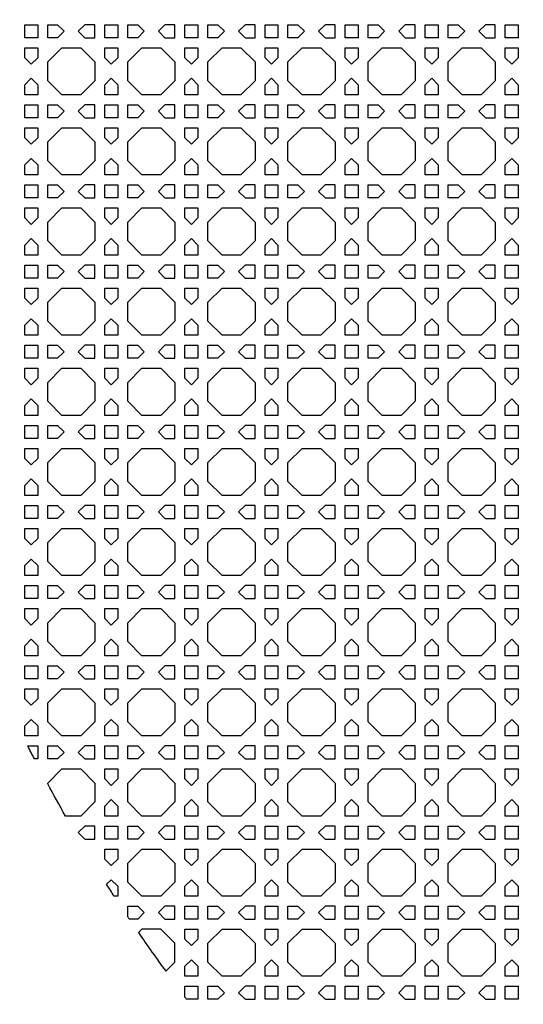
# Model space of a CAD drawing. Header units: millimetres. Extents: x 1204 to 5247, y 17 to 1217.
# Tile 23 of 53: x 4199 to 4350, y 313 to 608. Entities that reach past the tile are written whole.
import ezdxf

# ---------------------------------------------------------------- set-up
doc = ezdxf.new("R2010")
doc.units = ezdxf.units.MM
doc.header["$LTSCALE"] = 50
doc.layers.add('PATTERN', color=252, linetype='Continuous', true_color=0x696969)
doc.layers.add('PERIMETRO', color=7, linetype='Continuous', true_color=0x000000)

msp = doc.modelspace()

# ---------------------------------------------------------------- linework, layer by layer
at = {"layer": 'PATTERN'}
for points in [[(4200.04, 606.97), (4203.95, 606.97), (4203.95, 603.06), (4200.04, 603.06)], [(4209.94, 603.06), (4206.95, 603.06), (4206.95, 606.97), (4209.94, 606.97), (4211.89, 605.02)], [(4221.08, 606.97), (4218.09, 606.97), (4216.14, 605.02), (4218.09, 603.06), (4221.08, 603.06)], [(4224.08, 606.97), (4227.99, 606.97), (4227.99, 603.06), (4224.08, 603.06)], [(4233.98, 603.06), (4230.99, 603.06), (4230.99, 606.97), (4233.98, 606.97), (4235.94, 605.02)], [(4245.13, 606.97), (4242.13, 606.97), (4240.18, 605.02), (4242.13, 603.06), (4245.13, 603.06)], [(4248.13, 606.97), (4252.03, 606.97), (4252.03, 603.06), (4248.13, 603.06)], [(4258.02, 603.06), (4255.03, 603.06), (4255.03, 606.97), (4258.02, 606.97), (4259.98, 605.02)], [(4269.17, 606.97), (4266.17, 606.97), (4264.22, 605.02), (4266.17, 603.06), (4269.17, 603.06)], [(4272.17, 606.97), (4276.07, 606.97), (4276.07, 603.06), (4272.17, 603.06)], [(4282.07, 603.06), (4279.07, 603.06), (4279.07, 606.97), (4282.07, 606.97), (4284.02, 605.02)], [(4293.21, 606.97), (4290.22, 606.97), (4288.26, 605.02), (4290.22, 603.06), (4293.21, 603.06)], [(4296.21, 606.97), (4300.11, 606.97), (4300.11, 603.06), (4296.21, 603.06)], [(4306.11, 603.06), (4303.11, 603.06), (4303.11, 606.97), (4306.11, 606.97), (4308.06, 605.02)], [(4317.25, 606.97), (4314.26, 606.97), (4312.3, 605.02), (4314.26, 603.06), (4317.25, 603.06)], [(4320.25, 606.97), (4324.16, 606.97), (4324.16, 603.06), (4320.25, 603.06)], [(4330.15, 603.06), (4327.16, 603.06), (4327.16, 606.97), (4330.15, 606.97), (4332.1, 605.02)], [(4341.29, 606.97), (4338.3, 606.97), (4336.35, 605.02), (4338.3, 603.06), (4341.29, 603.06)], [(4344.29, 606.97), (4348.2, 606.97), (4348.2, 603.06), (4344.29, 603.06)], [(4200.04, 597.07), (4200.04, 600.06), (4203.95, 600.06), (4203.95, 597.07), (4202, 595.12)], [(4211.18, 585.93), (4206.95, 590.16), (4206.95, 595.83), (4211.18, 600.06), (4216.85, 600.06), (4221.08, 595.83), (4221.08, 590.16), (4216.85, 585.93)], [(4224.08, 597.07), (4224.08, 600.06), (4227.99, 600.06), (4227.99, 597.07), (4226.04, 595.12)], [(4235.23, 585.93), (4230.99, 590.16), (4230.99, 595.83), (4235.23, 600.06), (4240.89, 600.06), (4245.13, 595.83), (4245.13, 590.16), (4240.89, 585.93)], [(4248.13, 597.07), (4248.13, 600.06), (4252.03, 600.06), (4252.03, 597.07), (4250.08, 595.12)], [(4259.27, 585.93), (4255.03, 590.16), (4255.03, 595.83), (4259.27, 600.06), (4264.93, 600.06), (4269.17, 595.83), (4269.17, 590.16), (4264.93, 585.93)], [(4272.17, 597.07), (4272.17, 600.06), (4276.07, 600.06), (4276.07, 597.07), (4274.12, 595.12)], [(4283.31, 585.93), (4279.07, 590.16), (4279.07, 595.83), (4283.31, 600.06), (4288.97, 600.06), (4293.21, 595.83), (4293.21, 590.16), (4288.97, 585.93)], [(4296.21, 597.07), (4296.21, 600.06), (4300.11, 600.06), (4300.11, 597.07), (4298.16, 595.12)], [(4307.35, 585.93), (4303.11, 590.16), (4303.11, 595.83), (4307.35, 600.06), (4313.01, 600.06), (4317.25, 595.83), (4317.25, 590.16), (4313.01, 585.93)], [(4320.25, 597.07), (4320.25, 600.06), (4324.16, 600.06), (4324.16, 597.07), (4322.2, 595.12)], [(4331.39, 585.93), (4327.16, 590.16), (4327.16, 595.83), (4331.39, 600.06), (4337.06, 600.06), (4341.29, 595.83), (4341.29, 590.16), (4337.06, 585.93)], [(4344.29, 597.07), (4344.29, 600.06), (4348.2, 600.06), (4348.2, 597.07), (4346.24, 595.12)], [(4203.95, 588.92), (4203.95, 585.93), (4200.04, 585.93), (4200.04, 588.92), (4202, 590.88)], [(4227.99, 588.92), (4227.99, 585.93), (4224.08, 585.93), (4224.08, 588.92), (4226.04, 590.88)], [(4252.03, 588.92), (4252.03, 585.93), (4248.13, 585.93), (4248.13, 588.92), (4250.08, 590.88)], [(4276.07, 588.92), (4276.07, 585.93), (4272.17, 585.93), (4272.17, 588.92), (4274.12, 590.88)], [(4300.11, 588.92), (4300.11, 585.93), (4296.21, 585.93), (4296.21, 588.92), (4298.16, 590.88)], [(4324.16, 588.92), (4324.16, 585.93), (4320.25, 585.93), (4320.25, 588.92), (4322.2, 590.88)], [(4348.2, 588.92), (4348.2, 585.93), (4344.29, 585.93), (4344.29, 588.92), (4346.24, 590.88)], [(4200.04, 582.93), (4203.95, 582.93), (4203.95, 579.02), (4200.04, 579.02)], [(4209.94, 579.02), (4206.95, 579.02), (4206.95, 582.93), (4209.94, 582.93), (4211.89, 580.98)], [(4221.08, 582.93), (4218.09, 582.93), (4216.14, 580.98), (4218.09, 579.02), (4221.08, 579.02)], [(4224.08, 582.93), (4227.99, 582.93), (4227.99, 579.02), (4224.08, 579.02)], [(4233.98, 579.02), (4230.99, 579.02), (4230.99, 582.93), (4233.98, 582.93), (4235.94, 580.98)], [(4245.13, 582.93), (4242.13, 582.93), (4240.18, 580.98), (4242.13, 579.02), (4245.13, 579.02)], [(4248.13, 582.93), (4252.03, 582.93), (4252.03, 579.02), (4248.13, 579.02)], [(4258.02, 579.02), (4255.03, 579.02), (4255.03, 582.93), (4258.02, 582.93), (4259.98, 580.98)], [(4269.17, 582.93), (4266.17, 582.93), (4264.22, 580.98), (4266.17, 579.02), (4269.17, 579.02)], [(4272.17, 582.93), (4276.07, 582.93), (4276.07, 579.02), (4272.17, 579.02)], [(4282.07, 579.02), (4279.07, 579.02), (4279.07, 582.93), (4282.07, 582.93), (4284.02, 580.98)], [(4293.21, 582.93), (4290.22, 582.93), (4288.26, 580.98), (4290.22, 579.02), (4293.21, 579.02)], [(4296.21, 582.93), (4300.11, 582.93), (4300.11, 579.02), (4296.21, 579.02)], [(4306.11, 579.02), (4303.11, 579.02), (4303.11, 582.93), (4306.11, 582.93), (4308.06, 580.98)], [(4317.25, 582.93), (4314.26, 582.93), (4312.3, 580.98), (4314.26, 579.02), (4317.25, 579.02)], [(4320.25, 582.93), (4324.16, 582.93), (4324.16, 579.02), (4320.25, 579.02)], [(4330.15, 579.02), (4327.16, 579.02), (4327.16, 582.93), (4330.15, 582.93), (4332.1, 580.98)], [(4341.29, 582.93), (4338.3, 582.93), (4336.35, 580.98), (4338.3, 579.02), (4341.29, 579.02)], [(4344.29, 582.93), (4348.2, 582.93), (4348.2, 579.02), (4344.29, 579.02)], [(4200.04, 573.03), (4200.04, 576.02), (4203.95, 576.02), (4203.95, 573.03), (4202, 571.08)], [(4211.18, 561.89), (4206.95, 566.12), (4206.95, 571.79), (4211.18, 576.02), (4216.85, 576.02), (4221.08, 571.79), (4221.08, 566.12), (4216.85, 561.89)], [(4224.08, 573.03), (4224.08, 576.02), (4227.99, 576.02), (4227.99, 573.03), (4226.04, 571.08)], [(4235.23, 561.89), (4230.99, 566.12), (4230.99, 571.79), (4235.23, 576.02), (4240.89, 576.02), (4245.13, 571.79), (4245.13, 566.12), (4240.89, 561.89)], [(4248.13, 573.03), (4248.13, 576.02), (4252.03, 576.02), (4252.03, 573.03), (4250.08, 571.08)], [(4259.27, 561.89), (4255.03, 566.12), (4255.03, 571.79), (4259.27, 576.02), (4264.93, 576.02), (4269.17, 571.79), (4269.17, 566.12), (4264.93, 561.89)], [(4272.17, 573.03), (4272.17, 576.02), (4276.07, 576.02), (4276.07, 573.03), (4274.12, 571.08)], [(4283.31, 561.89), (4279.07, 566.12), (4279.07, 571.79), (4283.31, 576.02), (4288.97, 576.02), (4293.21, 571.79), (4293.21, 566.12), (4288.97, 561.89)], [(4296.21, 573.03), (4296.21, 576.02), (4300.11, 576.02), (4300.11, 573.03), (4298.16, 571.08)], [(4307.35, 561.89), (4303.11, 566.12), (4303.11, 571.79), (4307.35, 576.02), (4313.01, 576.02), (4317.25, 571.79), (4317.25, 566.12), (4313.01, 561.89)], [(4320.25, 573.03), (4320.25, 576.02), (4324.16, 576.02), (4324.16, 573.03), (4322.2, 571.08)], [(4331.39, 561.89), (4327.16, 566.12), (4327.16, 571.79), (4331.39, 576.02), (4337.06, 576.02), (4341.29, 571.79), (4341.29, 566.12), (4337.06, 561.89)], [(4344.29, 573.03), (4344.29, 576.02), (4348.2, 576.02), (4348.2, 573.03), (4346.24, 571.08)], [(4203.95, 564.88), (4203.95, 561.89), (4200.04, 561.89), (4200.04, 564.88), (4202, 566.83)], [(4227.99, 564.88), (4227.99, 561.89), (4224.08, 561.89), (4224.08, 564.88), (4226.04, 566.83)], [(4252.03, 564.88), (4252.03, 561.89), (4248.13, 561.89), (4248.13, 564.88), (4250.08, 566.83)], [(4276.07, 564.88), (4276.07, 561.89), (4272.17, 561.89), (4272.17, 564.88), (4274.12, 566.83)], [(4300.11, 564.88), (4300.11, 561.89), (4296.21, 561.89), (4296.21, 564.88), (4298.16, 566.83)], [(4324.16, 564.88), (4324.16, 561.89), (4320.25, 561.89), (4320.25, 564.88), (4322.2, 566.83)], [(4348.2, 564.88), (4348.2, 561.89), (4344.29, 561.89), (4344.29, 564.88), (4346.24, 566.83)], [(4200.04, 558.89), (4203.95, 558.89), (4203.95, 554.98), (4200.04, 554.98)], [(4209.94, 554.98), (4206.95, 554.98), (4206.95, 558.89), (4209.94, 558.89), (4211.89, 556.93)], [(4221.08, 558.89), (4218.09, 558.89), (4216.14, 556.93), (4218.09, 554.98), (4221.08, 554.98)], [(4224.08, 558.89), (4227.99, 558.89), (4227.99, 554.98), (4224.08, 554.98)], [(4233.98, 554.98), (4230.99, 554.98), (4230.99, 558.89), (4233.98, 558.89), (4235.94, 556.93)], [(4245.13, 558.89), (4242.13, 558.89), (4240.18, 556.93), (4242.13, 554.98), (4245.13, 554.98)], [(4248.13, 558.89), (4252.03, 558.89), (4252.03, 554.98), (4248.13, 554.98)], [(4258.02, 554.98), (4255.03, 554.98), (4255.03, 558.89), (4258.02, 558.89), (4259.98, 556.93)], [(4269.17, 558.89), (4266.17, 558.89), (4264.22, 556.93), (4266.17, 554.98), (4269.17, 554.98)], [(4272.17, 558.89), (4276.07, 558.89), (4276.07, 554.98), (4272.17, 554.98)], [(4282.07, 554.98), (4279.07, 554.98), (4279.07, 558.89), (4282.07, 558.89), (4284.02, 556.93)], [(4293.21, 558.89), (4290.22, 558.89), (4288.26, 556.93), (4290.22, 554.98), (4293.21, 554.98)], [(4296.21, 558.89), (4300.11, 558.89), (4300.11, 554.98), (4296.21, 554.98)], [(4306.11, 554.98), (4303.11, 554.98), (4303.11, 558.89), (4306.11, 558.89), (4308.06, 556.93)], [(4317.25, 558.89), (4314.26, 558.89), (4312.3, 556.93), (4314.26, 554.98), (4317.25, 554.98)], [(4320.25, 558.89), (4324.16, 558.89), (4324.16, 554.98), (4320.25, 554.98)], [(4330.15, 554.98), (4327.16, 554.98), (4327.16, 558.89), (4330.15, 558.89), (4332.1, 556.93)], [(4341.29, 558.89), (4338.3, 558.89), (4336.35, 556.93), (4338.3, 554.98), (4341.29, 554.98)], [(4344.29, 558.89), (4348.2, 558.89), (4348.2, 554.98), (4344.29, 554.98)], [(4200.04, 548.99), (4200.04, 551.98), (4203.95, 551.98), (4203.95, 548.99), (4202, 547.03)], [(4211.18, 537.85), (4206.95, 542.08), (4206.95, 547.75), (4211.18, 551.98), (4216.85, 551.98), (4221.08, 547.75), (4221.08, 542.08), (4216.85, 537.85)], [(4224.08, 548.99), (4224.08, 551.98), (4227.99, 551.98), (4227.99, 548.99), (4226.04, 547.03)], [(4235.23, 537.85), (4230.99, 542.08), (4230.99, 547.75), (4235.23, 551.98), (4240.89, 551.98), (4245.13, 547.75), (4245.13, 542.08), (4240.89, 537.85)], [(4248.13, 548.99), (4248.13, 551.98), (4252.03, 551.98), (4252.03, 548.99), (4250.08, 547.03)], [(4259.27, 537.85), (4255.03, 542.08), (4255.03, 547.75), (4259.27, 551.98), (4264.93, 551.98), (4269.17, 547.75), (4269.17, 542.08), (4264.93, 537.85)], [(4272.17, 548.99), (4272.17, 551.98), (4276.07, 551.98), (4276.07, 548.99), (4274.12, 547.03)], [(4283.31, 537.85), (4279.07, 542.08), (4279.07, 547.75), (4283.31, 551.98), (4288.97, 551.98), (4293.21, 547.75), (4293.21, 542.08), (4288.97, 537.85)], [(4296.21, 548.99), (4296.21, 551.98), (4300.11, 551.98), (4300.11, 548.99), (4298.16, 547.03)], [(4307.35, 537.85), (4303.11, 542.08), (4303.11, 547.75), (4307.35, 551.98), (4313.01, 551.98), (4317.25, 547.75), (4317.25, 542.08), (4313.01, 537.85)], [(4320.25, 548.99), (4320.25, 551.98), (4324.16, 551.98), (4324.16, 548.99), (4322.2, 547.03)], [(4331.39, 537.85), (4327.16, 542.08), (4327.16, 547.75), (4331.39, 551.98), (4337.06, 551.98), (4341.29, 547.75), (4341.29, 542.08), (4337.06, 537.85)], [(4344.29, 548.99), (4344.29, 551.98), (4348.2, 551.98), (4348.2, 548.99), (4346.24, 547.03)], [(4203.95, 540.84), (4203.95, 537.85), (4200.04, 537.85), (4200.04, 540.84), (4202, 542.79)], [(4227.99, 540.84), (4227.99, 537.85), (4224.08, 537.85), (4224.08, 540.84), (4226.04, 542.79)], [(4252.03, 540.84), (4252.03, 537.85), (4248.13, 537.85), (4248.13, 540.84), (4250.08, 542.79)], [(4276.07, 540.84), (4276.07, 537.85), (4272.17, 537.85), (4272.17, 540.84), (4274.12, 542.79)], [(4300.11, 540.84), (4300.11, 537.85), (4296.21, 537.85), (4296.21, 540.84), (4298.16, 542.79)], [(4324.16, 540.84), (4324.16, 537.85), (4320.25, 537.85), (4320.25, 540.84), (4322.2, 542.79)], [(4348.2, 540.84), (4348.2, 537.85), (4344.29, 537.85), (4344.29, 540.84), (4346.24, 542.79)], [(4200.04, 530.94), (4200.04, 534.85), (4203.95, 534.85), (4203.95, 530.94)], [(4209.94, 530.94), (4206.95, 530.94), (4206.95, 534.85), (4209.94, 534.85), (4211.89, 532.89)], [(4221.08, 534.85), (4218.09, 534.85), (4216.14, 532.89), (4218.09, 530.94), (4221.08, 530.94)], [(4224.08, 530.94), (4224.08, 534.85), (4227.99, 534.85), (4227.99, 530.94)], [(4233.98, 530.94), (4230.99, 530.94), (4230.99, 534.85), (4233.98, 534.85), (4235.94, 532.89)], [(4245.13, 534.85), (4242.13, 534.85), (4240.18, 532.89), (4242.13, 530.94), (4245.13, 530.94)], [(4248.13, 530.94), (4248.13, 534.85), (4252.03, 534.85), (4252.03, 530.94)], [(4258.02, 530.94), (4255.03, 530.94), (4255.03, 534.85), (4258.02, 534.85), (4259.98, 532.89)], [(4269.17, 534.85), (4266.17, 534.85), (4264.22, 532.89), (4266.17, 530.94), (4269.17, 530.94)], [(4272.17, 530.94), (4272.17, 534.85), (4276.07, 534.85), (4276.07, 530.94)], [(4282.07, 530.94), (4279.07, 530.94), (4279.07, 534.85), (4282.07, 534.85), (4284.02, 532.89)], [(4293.21, 534.85), (4290.22, 534.85), (4288.26, 532.89), (4290.22, 530.94), (4293.21, 530.94)], [(4296.21, 530.94), (4296.21, 534.85), (4300.11, 534.85), (4300.11, 530.94)], [(4306.11, 530.94), (4303.11, 530.94), (4303.11, 534.85), (4306.11, 534.85), (4308.06, 532.89)], [(4317.25, 534.85), (4314.26, 534.85), (4312.3, 532.89), (4314.26, 530.94), (4317.25, 530.94)], [(4320.25, 530.94), (4320.25, 534.85), (4324.16, 534.85), (4324.16, 530.94)], [(4330.15, 530.94), (4327.16, 530.94), (4327.16, 534.85), (4330.15, 534.85), (4332.1, 532.89)], [(4341.29, 534.85), (4338.3, 534.85), (4336.35, 532.89), (4338.3, 530.94), (4341.29, 530.94)], [(4344.29, 530.94), (4344.29, 534.85), (4348.2, 534.85), (4348.2, 530.94)], [(4200.04, 524.95), (4200.04, 527.94), (4203.95, 527.94), (4203.95, 524.95), (4202, 522.99)], [(4211.18, 513.8), (4206.95, 518.04), (4206.95, 523.7), (4211.18, 527.94), (4216.85, 527.94), (4221.08, 523.7), (4221.08, 518.04), (4216.85, 513.8)], [(4224.08, 524.95), (4224.08, 527.94), (4227.99, 527.94), (4227.99, 524.95), (4226.04, 522.99)], [(4235.23, 513.8), (4230.99, 518.04), (4230.99, 523.7), (4235.23, 527.94), (4240.89, 527.94), (4245.13, 523.7), (4245.13, 518.04), (4240.89, 513.8)], [(4248.13, 524.95), (4248.13, 527.94), (4252.03, 527.94), (4252.03, 524.95), (4250.08, 522.99)], [(4259.27, 513.8), (4255.03, 518.04), (4255.03, 523.7), (4259.27, 527.94), (4264.93, 527.94), (4269.17, 523.7), (4269.17, 518.04), (4264.93, 513.8)], [(4272.17, 524.95), (4272.17, 527.94), (4276.07, 527.94), (4276.07, 524.95), (4274.12, 522.99)], [(4283.31, 513.8), (4279.07, 518.04), (4279.07, 523.7), (4283.31, 527.94), (4288.97, 527.94), (4293.21, 523.7), (4293.21, 518.04), (4288.97, 513.8)], [(4296.21, 524.95), (4296.21, 527.94), (4300.11, 527.94), (4300.11, 524.95), (4298.16, 522.99)], [(4307.35, 513.8), (4303.11, 518.04), (4303.11, 523.7), (4307.35, 527.94), (4313.01, 527.94), (4317.25, 523.7), (4317.25, 518.04), (4313.01, 513.8)], [(4320.25, 524.95), (4320.25, 527.94), (4324.16, 527.94), (4324.16, 524.95), (4322.2, 522.99)], [(4331.39, 513.8), (4327.16, 518.04), (4327.16, 523.7), (4331.39, 527.94), (4337.06, 527.94), (4341.29, 523.7), (4341.29, 518.04), (4337.06, 513.8)], [(4344.29, 524.95), (4344.29, 527.94), (4348.2, 527.94), (4348.2, 524.95), (4346.24, 522.99)], [(4203.95, 516.8), (4203.95, 513.8), (4200.04, 513.8), (4200.04, 516.8), (4202, 518.75)], [(4227.99, 516.8), (4227.99, 513.8), (4224.08, 513.8), (4224.08, 516.8), (4226.04, 518.75)], [(4252.03, 516.8), (4252.03, 513.8), (4248.13, 513.8), (4248.13, 516.8), (4250.08, 518.75)], [(4276.07, 516.8), (4276.07, 513.8), (4272.17, 513.8), (4272.17, 516.8), (4274.12, 518.75)], [(4300.11, 516.8), (4300.11, 513.8), (4296.21, 513.8), (4296.21, 516.8), (4298.16, 518.75)], [(4324.16, 516.8), (4324.16, 513.8), (4320.25, 513.8), (4320.25, 516.8), (4322.2, 518.75)], [(4348.2, 516.8), (4348.2, 513.8), (4344.29, 513.8), (4344.29, 516.8), (4346.24, 518.75)], [(4200.04, 506.9), (4200.04, 510.8), (4203.95, 510.8), (4203.95, 506.9)], [(4209.94, 506.9), (4206.95, 506.9), (4206.95, 510.8), (4209.94, 510.8), (4211.89, 508.85)], [(4221.08, 510.8), (4218.09, 510.8), (4216.14, 508.85), (4218.09, 506.9), (4221.08, 506.9)], [(4224.08, 506.9), (4224.08, 510.8), (4227.99, 510.8), (4227.99, 506.9)], [(4233.98, 506.9), (4230.99, 506.9), (4230.99, 510.8), (4233.98, 510.8), (4235.94, 508.85)], [(4245.13, 510.8), (4242.13, 510.8), (4240.18, 508.85), (4242.13, 506.9), (4245.13, 506.9)], [(4248.13, 506.9), (4248.13, 510.8), (4252.03, 510.8), (4252.03, 506.9)], [(4258.02, 506.9), (4255.03, 506.9), (4255.03, 510.8), (4258.02, 510.8), (4259.98, 508.85)], [(4269.17, 510.8), (4266.17, 510.8), (4264.22, 508.85), (4266.17, 506.9), (4269.17, 506.9)], [(4272.17, 506.9), (4272.17, 510.8), (4276.07, 510.8), (4276.07, 506.9)], [(4282.07, 506.9), (4279.07, 506.9), (4279.07, 510.8), (4282.07, 510.8), (4284.02, 508.85)], [(4293.21, 510.8), (4290.22, 510.8), (4288.26, 508.85), (4290.22, 506.9), (4293.21, 506.9)], [(4296.21, 506.9), (4296.21, 510.8), (4300.11, 510.8), (4300.11, 506.9)], [(4306.11, 506.9), (4303.11, 506.9), (4303.11, 510.8), (4306.11, 510.8), (4308.06, 508.85)], [(4317.25, 510.8), (4314.26, 510.8), (4312.3, 508.85), (4314.26, 506.9), (4317.25, 506.9)], [(4320.25, 506.9), (4320.25, 510.8), (4324.16, 510.8), (4324.16, 506.9)], [(4330.15, 506.9), (4327.16, 506.9), (4327.16, 510.8), (4330.15, 510.8), (4332.1, 508.85)], [(4341.29, 510.8), (4338.3, 510.8), (4336.35, 508.85), (4338.3, 506.9), (4341.29, 506.9)], [(4344.29, 506.9), (4344.29, 510.8), (4348.2, 510.8), (4348.2, 506.9)], [(4200.04, 500.9), (4200.04, 503.9), (4203.95, 503.9), (4203.95, 500.9), (4202, 498.95)], [(4211.18, 489.76), (4206.95, 494), (4206.95, 499.66), (4211.18, 503.9), (4216.85, 503.9), (4221.08, 499.66), (4221.08, 494), (4216.85, 489.76)], [(4224.08, 500.9), (4224.08, 503.9), (4227.99, 503.9), (4227.99, 500.9), (4226.04, 498.95)], [(4235.23, 489.76), (4230.99, 494), (4230.99, 499.66), (4235.23, 503.9), (4240.89, 503.9), (4245.13, 499.66), (4245.13, 494), (4240.89, 489.76)], [(4248.13, 500.9), (4248.13, 503.9), (4252.03, 503.9), (4252.03, 500.9), (4250.08, 498.95)], [(4259.27, 489.76), (4255.03, 494), (4255.03, 499.66), (4259.27, 503.9), (4264.93, 503.9), (4269.17, 499.66), (4269.17, 494), (4264.93, 489.76)], [(4272.17, 500.9), (4272.17, 503.9), (4276.07, 503.9), (4276.07, 500.9), (4274.12, 498.95)], [(4283.31, 489.76), (4279.07, 494), (4279.07, 499.66), (4283.31, 503.9), (4288.97, 503.9), (4293.21, 499.66), (4293.21, 494), (4288.97, 489.76)], [(4296.21, 500.9), (4296.21, 503.9), (4300.11, 503.9), (4300.11, 500.9), (4298.16, 498.95)], [(4307.35, 489.76), (4303.11, 494), (4303.11, 499.66), (4307.35, 503.9), (4313.01, 503.9), (4317.25, 499.66), (4317.25, 494), (4313.01, 489.76)], [(4320.25, 500.9), (4320.25, 503.9), (4324.16, 503.9), (4324.16, 500.9), (4322.2, 498.95)], [(4331.39, 489.76), (4327.16, 494), (4327.16, 499.66), (4331.39, 503.9), (4337.06, 503.9), (4341.29, 499.66), (4341.29, 494), (4337.06, 489.76)], [(4344.29, 500.9), (4344.29, 503.9), (4348.2, 503.9), (4348.2, 500.9), (4346.24, 498.95)], [(4203.95, 492.76), (4203.95, 489.76), (4200.04, 489.76), (4200.04, 492.76), (4202, 494.71)], [(4227.99, 492.76), (4227.99, 489.76), (4224.08, 489.76), (4224.08, 492.76), (4226.04, 494.71)], [(4252.03, 492.76), (4252.03, 489.76), (4248.13, 489.76), (4248.13, 492.76), (4250.08, 494.71)], [(4276.07, 492.76), (4276.07, 489.76), (4272.17, 489.76), (4272.17, 492.76), (4274.12, 494.71)], [(4300.11, 492.76), (4300.11, 489.76), (4296.21, 489.76), (4296.21, 492.76), (4298.16, 494.71)], [(4324.16, 492.76), (4324.16, 489.76), (4320.25, 489.76), (4320.25, 492.76), (4322.2, 494.71)], [(4348.2, 492.76), (4348.2, 489.76), (4344.29, 489.76), (4344.29, 492.76), (4346.24, 494.71)], [(4200.04, 482.86), (4200.04, 486.76), (4203.95, 486.76), (4203.95, 482.86)], [(4209.94, 482.86), (4206.95, 482.86), (4206.95, 486.76), (4209.94, 486.76), (4211.89, 484.81)], [(4221.08, 486.76), (4218.09, 486.76), (4216.14, 484.81), (4218.09, 482.86), (4221.08, 482.86)], [(4224.08, 482.86), (4224.08, 486.76), (4227.99, 486.76), (4227.99, 482.86)], [(4233.98, 482.86), (4230.99, 482.86), (4230.99, 486.76), (4233.98, 486.76), (4235.94, 484.81)], [(4245.13, 486.76), (4242.13, 486.76), (4240.18, 484.81), (4242.13, 482.86), (4245.13, 482.86)], [(4248.13, 482.86), (4248.13, 486.76), (4252.03, 486.76), (4252.03, 482.86)], [(4258.02, 482.86), (4255.03, 482.86), (4255.03, 486.76), (4258.02, 486.76), (4259.98, 484.81)], [(4269.17, 486.76), (4266.17, 486.76), (4264.22, 484.81), (4266.17, 482.86), (4269.17, 482.86)], [(4272.17, 482.86), (4272.17, 486.76), (4276.07, 486.76), (4276.07, 482.86)], [(4282.07, 482.86), (4279.07, 482.86), (4279.07, 486.76), (4282.07, 486.76), (4284.02, 484.81)], [(4293.21, 486.76), (4290.22, 486.76), (4288.26, 484.81), (4290.22, 482.86), (4293.21, 482.86)], [(4296.21, 482.86), (4296.21, 486.76), (4300.11, 486.76), (4300.11, 482.86)], [(4306.11, 482.86), (4303.11, 482.86), (4303.11, 486.76), (4306.11, 486.76), (4308.06, 484.81)], [(4317.25, 486.76), (4314.26, 486.76), (4312.3, 484.81), (4314.26, 482.86), (4317.25, 482.86)], [(4320.25, 482.86), (4320.25, 486.76), (4324.16, 486.76), (4324.16, 482.86)], [(4330.15, 482.86), (4327.16, 482.86), (4327.16, 486.76), (4330.15, 486.76), (4332.1, 484.81)], [(4341.29, 486.76), (4338.3, 486.76), (4336.35, 484.81), (4338.3, 482.86), (4341.29, 482.86)], [(4344.29, 482.86), (4344.29, 486.76), (4348.2, 486.76), (4348.2, 482.86)], [(4200.04, 476.86), (4200.04, 479.86), (4203.95, 479.86), (4203.95, 476.86), (4202, 474.91)], [(4211.18, 465.72), (4206.95, 469.96), (4206.95, 475.62), (4211.18, 479.86), (4216.85, 479.86), (4221.08, 475.62), (4221.08, 469.96), (4216.85, 465.72)], [(4224.08, 476.86), (4224.08, 479.86), (4227.99, 479.86), (4227.99, 476.86), (4226.04, 474.91)], [(4235.23, 465.72), (4230.99, 469.96), (4230.99, 475.62), (4235.23, 479.86), (4240.89, 479.86), (4245.13, 475.62), (4245.13, 469.96), (4240.89, 465.72)], [(4248.13, 476.86), (4248.13, 479.86), (4252.03, 479.86), (4252.03, 476.86), (4250.08, 474.91)], [(4259.27, 465.72), (4255.03, 469.96), (4255.03, 475.62), (4259.27, 479.86), (4264.93, 479.86), (4269.17, 475.62), (4269.17, 469.96), (4264.93, 465.72)], [(4272.17, 476.86), (4272.17, 479.86), (4276.07, 479.86), (4276.07, 476.86), (4274.12, 474.91)], [(4283.31, 465.72), (4279.07, 469.96), (4279.07, 475.62), (4283.31, 479.86), (4288.97, 479.86), (4293.21, 475.62), (4293.21, 469.96), (4288.97, 465.72)], [(4296.21, 476.86), (4296.21, 479.86), (4300.11, 479.86), (4300.11, 476.86), (4298.16, 474.91)], [(4307.35, 465.72), (4303.11, 469.96), (4303.11, 475.62), (4307.35, 479.86), (4313.01, 479.86), (4317.25, 475.62), (4317.25, 469.96), (4313.01, 465.72)], [(4320.25, 476.86), (4320.25, 479.86), (4324.16, 479.86), (4324.16, 476.86), (4322.2, 474.91)], [(4331.39, 465.72), (4327.16, 469.96), (4327.16, 475.62), (4331.39, 479.86), (4337.06, 479.86), (4341.29, 475.62), (4341.29, 469.96), (4337.06, 465.72)], [(4344.29, 476.86), (4344.29, 479.86), (4348.2, 479.86), (4348.2, 476.86), (4346.24, 474.91)], [(4203.95, 468.71), (4203.95, 465.72), (4200.04, 465.72), (4200.04, 468.71), (4202, 470.67)], [(4227.99, 468.71), (4227.99, 465.72), (4224.08, 465.72), (4224.08, 468.71), (4226.04, 470.67)], [(4252.03, 468.71), (4252.03, 465.72), (4248.13, 465.72), (4248.13, 468.71), (4250.08, 470.67)], [(4276.07, 468.71), (4276.07, 465.72), (4272.17, 465.72), (4272.17, 468.71), (4274.12, 470.67)], [(4300.11, 468.71), (4300.11, 465.72), (4296.21, 465.72), (4296.21, 468.71), (4298.16, 470.67)], [(4324.16, 468.71), (4324.16, 465.72), (4320.25, 465.72), (4320.25, 468.71), (4322.2, 470.67)], [(4348.2, 468.71), (4348.2, 465.72), (4344.29, 465.72), (4344.29, 468.71), (4346.24, 470.67)], [(4200.04, 458.81), (4200.04, 462.72), (4203.95, 462.72), (4203.95, 458.81)], [(4209.94, 458.81), (4206.95, 458.81), (4206.95, 462.72), (4209.94, 462.72), (4211.89, 460.77)], [(4221.08, 462.72), (4218.09, 462.72), (4216.14, 460.77), (4218.09, 458.81), (4221.08, 458.81)], [(4224.08, 458.81), (4224.08, 462.72), (4227.99, 462.72), (4227.99, 458.81)], [(4233.98, 458.81), (4230.99, 458.81), (4230.99, 462.72), (4233.98, 462.72), (4235.94, 460.77)], [(4245.13, 462.72), (4242.13, 462.72), (4240.18, 460.77), (4242.13, 458.81), (4245.13, 458.81)], [(4248.13, 458.81), (4248.13, 462.72), (4252.03, 462.72), (4252.03, 458.81)], [(4258.02, 458.81), (4255.03, 458.81), (4255.03, 462.72), (4258.02, 462.72), (4259.98, 460.77)], [(4269.17, 462.72), (4266.17, 462.72), (4264.22, 460.77), (4266.17, 458.81), (4269.17, 458.81)], [(4272.17, 458.81), (4272.17, 462.72), (4276.07, 462.72), (4276.07, 458.81)], [(4282.07, 458.81), (4279.07, 458.81), (4279.07, 462.72), (4282.07, 462.72), (4284.02, 460.77)], [(4293.21, 462.72), (4290.22, 462.72), (4288.26, 460.77), (4290.22, 458.81), (4293.21, 458.81)], [(4296.21, 458.81), (4296.21, 462.72), (4300.11, 462.72), (4300.11, 458.81)], [(4306.11, 458.81), (4303.11, 458.81), (4303.11, 462.72), (4306.11, 462.72), (4308.06, 460.77)], [(4317.25, 462.72), (4314.26, 462.72), (4312.3, 460.77), (4314.26, 458.81), (4317.25, 458.81)], [(4320.25, 458.81), (4320.25, 462.72), (4324.16, 462.72), (4324.16, 458.81)], [(4330.15, 458.81), (4327.16, 458.81), (4327.16, 462.72), (4330.15, 462.72), (4332.1, 460.77)], [(4341.29, 462.72), (4338.3, 462.72), (4336.35, 460.77), (4338.3, 458.81), (4341.29, 458.81)], [(4344.29, 458.81), (4344.29, 462.72), (4348.2, 462.72), (4348.2, 458.81)], [(4200.04, 452.82), (4200.04, 455.81), (4203.95, 455.81), (4203.95, 452.82), (4202, 450.87)], [(4211.18, 441.68), (4206.95, 445.92), (4206.95, 451.58), (4211.18, 455.81), (4216.85, 455.81), (4221.08, 451.58), (4221.08, 445.92), (4216.85, 441.68)], [(4224.08, 452.82), (4224.08, 455.81), (4227.99, 455.81), (4227.99, 452.82), (4226.04, 450.87)], [(4235.23, 441.68), (4230.99, 445.92), (4230.99, 451.58), (4235.23, 455.81), (4240.89, 455.81), (4245.13, 451.58), (4245.13, 445.92), (4240.89, 441.68)], [(4248.13, 452.82), (4248.13, 455.81), (4252.03, 455.81), (4252.03, 452.82), (4250.08, 450.87)], [(4259.27, 441.68), (4255.03, 445.92), (4255.03, 451.58), (4259.27, 455.81), (4264.93, 455.81), (4269.17, 451.58), (4269.17, 445.92), (4264.93, 441.68)], [(4272.17, 452.82), (4272.17, 455.81), (4276.07, 455.81), (4276.07, 452.82), (4274.12, 450.87)], [(4283.31, 441.68), (4279.07, 445.92), (4279.07, 451.58), (4283.31, 455.81), (4288.97, 455.81), (4293.21, 451.58), (4293.21, 445.92), (4288.97, 441.68)], [(4296.21, 452.82), (4296.21, 455.81), (4300.11, 455.81), (4300.11, 452.82), (4298.16, 450.87)], [(4307.35, 441.68), (4303.11, 445.92), (4303.11, 451.58), (4307.35, 455.81), (4313.01, 455.81), (4317.25, 451.58), (4317.25, 445.92), (4313.01, 441.68)], [(4320.25, 452.82), (4320.25, 455.81), (4324.16, 455.81), (4324.16, 452.82), (4322.2, 450.87)], [(4331.39, 441.68), (4327.16, 445.92), (4327.16, 451.58), (4331.39, 455.81), (4337.06, 455.81), (4341.29, 451.58), (4341.29, 445.92), (4337.06, 441.68)], [(4344.29, 452.82), (4344.29, 455.81), (4348.2, 455.81), (4348.2, 452.82), (4346.24, 450.87)], [(4203.95, 444.67), (4203.95, 441.68), (4200.04, 441.68), (4200.04, 444.67), (4202, 446.63)], [(4227.99, 444.67), (4227.99, 441.68), (4224.08, 441.68), (4224.08, 444.67), (4226.04, 446.63)], [(4252.03, 444.67), (4252.03, 441.68), (4248.13, 441.68), (4248.13, 444.67), (4250.08, 446.63)], [(4276.07, 444.67), (4276.07, 441.68), (4272.17, 441.68), (4272.17, 444.67), (4274.12, 446.63)], [(4300.11, 444.67), (4300.11, 441.68), (4296.21, 441.68), (4296.21, 444.67), (4298.16, 446.63)], [(4324.16, 444.67), (4324.16, 441.68), (4320.25, 441.68), (4320.25, 444.67), (4322.2, 446.63)], [(4348.2, 444.67), (4348.2, 441.68), (4344.29, 441.68), (4344.29, 444.67), (4346.24, 446.63)], [(4200.04, 434.77), (4200.04, 438.68), (4203.95, 438.68), (4203.95, 434.77)], [(4209.94, 434.77), (4206.95, 434.77), (4206.95, 438.68), (4209.94, 438.68), (4211.89, 436.73)], [(4221.08, 438.68), (4218.09, 438.68), (4216.14, 436.73), (4218.09, 434.77), (4221.08, 434.77)], [(4224.08, 434.77), (4224.08, 438.68), (4227.99, 438.68), (4227.99, 434.77)], [(4233.98, 434.77), (4230.99, 434.77), (4230.99, 438.68), (4233.98, 438.68), (4235.94, 436.73)], [(4245.13, 438.68), (4242.13, 438.68), (4240.18, 436.73), (4242.13, 434.77), (4245.13, 434.77)], [(4248.13, 434.77), (4248.13, 438.68), (4252.03, 438.68), (4252.03, 434.77)], [(4258.02, 434.77), (4255.03, 434.77), (4255.03, 438.68), (4258.02, 438.68), (4259.98, 436.73)], [(4269.17, 438.68), (4266.17, 438.68), (4264.22, 436.73), (4266.17, 434.77), (4269.17, 434.77)], [(4272.17, 434.77), (4272.17, 438.68), (4276.07, 438.68), (4276.07, 434.77)], [(4282.07, 434.77), (4279.07, 434.77), (4279.07, 438.68), (4282.07, 438.68), (4284.02, 436.73)], [(4293.21, 438.68), (4290.22, 438.68), (4288.26, 436.73), (4290.22, 434.77), (4293.21, 434.77)], [(4296.21, 434.77), (4296.21, 438.68), (4300.11, 438.68), (4300.11, 434.77)], [(4306.11, 434.77), (4303.11, 434.77), (4303.11, 438.68), (4306.11, 438.68), (4308.06, 436.73)], [(4317.25, 438.68), (4314.26, 438.68), (4312.3, 436.73), (4314.26, 434.77), (4317.25, 434.77)], [(4320.25, 434.77), (4320.25, 438.68), (4324.16, 438.68), (4324.16, 434.77)], [(4330.15, 434.77), (4327.16, 434.77), (4327.16, 438.68), (4330.15, 438.68), (4332.1, 436.73)], [(4341.29, 438.68), (4338.3, 438.68), (4336.35, 436.73), (4338.3, 434.77), (4341.29, 434.77)], [(4344.29, 434.77), (4344.29, 438.68), (4348.2, 438.68), (4348.2, 434.77)], [(4200.04, 428.78), (4200.04, 431.77), (4203.95, 431.77), (4203.95, 428.78), (4202, 426.83)], [(4211.18, 417.64), (4206.95, 421.87), (4206.95, 427.54), (4211.18, 431.77), (4216.85, 431.77), (4221.08, 427.54), (4221.08, 421.87), (4216.85, 417.64)], [(4224.08, 428.78), (4224.08, 431.77), (4227.99, 431.77), (4227.99, 428.78), (4226.04, 426.83)], [(4235.23, 417.64), (4230.99, 421.87), (4230.99, 427.54), (4235.23, 431.77), (4240.89, 431.77), (4245.13, 427.54), (4245.13, 421.87), (4240.89, 417.64)], [(4248.13, 428.78), (4248.13, 431.77), (4252.03, 431.77), (4252.03, 428.78), (4250.08, 426.83)], [(4259.27, 417.64), (4255.03, 421.87), (4255.03, 427.54), (4259.27, 431.77), (4264.93, 431.77), (4269.17, 427.54), (4269.17, 421.87), (4264.93, 417.64)], [(4272.17, 428.78), (4272.17, 431.77), (4276.07, 431.77), (4276.07, 428.78), (4274.12, 426.83)], [(4283.31, 417.64), (4279.07, 421.87), (4279.07, 427.54), (4283.31, 431.77), (4288.97, 431.77), (4293.21, 427.54), (4293.21, 421.87), (4288.97, 417.64)], [(4296.21, 428.78), (4296.21, 431.77), (4300.11, 431.77), (4300.11, 428.78), (4298.16, 426.83)], [(4307.35, 417.64), (4303.11, 421.87), (4303.11, 427.54), (4307.35, 431.77), (4313.01, 431.77), (4317.25, 427.54), (4317.25, 421.87), (4313.01, 417.64)], [(4320.25, 428.78), (4320.25, 431.77), (4324.16, 431.77), (4324.16, 428.78), (4322.2, 426.83)], [(4331.39, 417.64), (4327.16, 421.87), (4327.16, 427.54), (4331.39, 431.77), (4337.06, 431.77), (4341.29, 427.54), (4341.29, 421.87), (4337.06, 417.64)], [(4344.29, 428.78), (4344.29, 431.77), (4348.2, 431.77), (4348.2, 428.78), (4346.24, 426.83)], [(4203.95, 420.63), (4203.95, 417.64), (4200.04, 417.64), (4200.04, 420.63), (4202, 422.58)], [(4227.99, 420.63), (4227.99, 417.64), (4224.08, 417.64), (4224.08, 420.63), (4226.04, 422.58)], [(4252.03, 420.63), (4252.03, 417.64), (4248.13, 417.64), (4248.13, 420.63), (4250.08, 422.58)], [(4276.07, 420.63), (4276.07, 417.64), (4272.17, 417.64), (4272.17, 420.63), (4274.12, 422.58)], [(4300.11, 420.63), (4300.11, 417.64), (4296.21, 417.64), (4296.21, 420.63), (4298.16, 422.58)], [(4324.16, 420.63), (4324.16, 417.64), (4320.25, 417.64), (4320.25, 420.63), (4322.2, 422.58)], [(4348.2, 420.63), (4348.2, 417.64), (4344.29, 417.64), (4344.29, 420.63), (4346.24, 422.58)], [(4200.04, 410.73), (4200.04, 414.64), (4203.95, 414.64), (4203.95, 410.73)], [(4209.94, 410.73), (4206.95, 410.73), (4206.95, 414.64), (4209.94, 414.64), (4211.89, 412.68)], [(4221.08, 414.64), (4218.09, 414.64), (4216.14, 412.68), (4218.09, 410.73), (4221.08, 410.73)], [(4224.08, 410.73), (4224.08, 414.64), (4227.99, 414.64), (4227.99, 410.73)], [(4233.98, 410.73), (4230.99, 410.73), (4230.99, 414.64), (4233.98, 414.64), (4235.94, 412.68)], [(4245.13, 414.64), (4242.13, 414.64), (4240.18, 412.68), (4242.13, 410.73), (4245.13, 410.73)], [(4248.13, 410.73), (4248.13, 414.64), (4252.03, 414.64), (4252.03, 410.73)], [(4258.02, 410.73), (4255.03, 410.73), (4255.03, 414.64), (4258.02, 414.64), (4259.98, 412.68)], [(4269.17, 414.64), (4266.17, 414.64), (4264.22, 412.68), (4266.17, 410.73), (4269.17, 410.73)], [(4272.17, 410.73), (4272.17, 414.64), (4276.07, 414.64), (4276.07, 410.73)], [(4282.07, 410.73), (4279.07, 410.73), (4279.07, 414.64), (4282.07, 414.64), (4284.02, 412.68)], [(4293.21, 414.64), (4290.22, 414.64), (4288.26, 412.68), (4290.22, 410.73), (4293.21, 410.73)], [(4296.21, 410.73), (4296.21, 414.64), (4300.11, 414.64), (4300.11, 410.73)], [(4306.11, 410.73), (4303.11, 410.73), (4303.11, 414.64), (4306.11, 414.64), (4308.06, 412.68)], [(4317.25, 414.64), (4314.26, 414.64), (4312.3, 412.68), (4314.26, 410.73), (4317.25, 410.73)], [(4320.25, 410.73), (4320.25, 414.64), (4324.16, 414.64), (4324.16, 410.73)], [(4330.15, 410.73), (4327.16, 410.73), (4327.16, 414.64), (4330.15, 414.64), (4332.1, 412.68)], [(4341.29, 414.64), (4338.3, 414.64), (4336.35, 412.68), (4338.3, 410.73), (4341.29, 410.73)], [(4344.29, 410.73), (4344.29, 414.64), (4348.2, 414.64), (4348.2, 410.73)], [(4200.04, 404.74), (4200.04, 407.73), (4203.95, 407.73), (4203.95, 404.74), (4202, 402.79)], [(4211.18, 393.6), (4206.95, 397.83), (4206.95, 403.5), (4211.18, 407.73), (4216.85, 407.73), (4221.08, 403.5), (4221.08, 397.83), (4216.85, 393.6)], [(4224.08, 404.74), (4224.08, 407.73), (4227.99, 407.73), (4227.99, 404.74), (4226.04, 402.79)], [(4235.23, 393.6), (4230.99, 397.83), (4230.99, 403.5), (4235.23, 407.73), (4240.89, 407.73), (4245.13, 403.5), (4245.13, 397.83), (4240.89, 393.6)], [(4248.13, 404.74), (4248.13, 407.73), (4252.03, 407.73), (4252.03, 404.74), (4250.08, 402.79)], [(4259.27, 393.6), (4255.03, 397.83), (4255.03, 403.5), (4259.27, 407.73), (4264.93, 407.73), (4269.17, 403.5), (4269.17, 397.83), (4264.93, 393.6)], [(4272.17, 404.74), (4272.17, 407.73), (4276.07, 407.73), (4276.07, 404.74), (4274.12, 402.79)], [(4283.31, 393.6), (4279.07, 397.83), (4279.07, 403.5), (4283.31, 407.73), (4288.97, 407.73), (4293.21, 403.5), (4293.21, 397.83), (4288.97, 393.6)], [(4296.21, 404.74), (4296.21, 407.73), (4300.11, 407.73), (4300.11, 404.74), (4298.16, 402.79)], [(4307.35, 393.6), (4303.11, 397.83), (4303.11, 403.5), (4307.35, 407.73), (4313.01, 407.73), (4317.25, 403.5), (4317.25, 397.83), (4313.01, 393.6)], [(4320.25, 404.74), (4320.25, 407.73), (4324.16, 407.73), (4324.16, 404.74), (4322.2, 402.79)], [(4331.39, 393.6), (4327.16, 397.83), (4327.16, 403.5), (4331.39, 407.73), (4337.06, 407.73), (4341.29, 403.5), (4341.29, 397.83), (4337.06, 393.6)], [(4344.29, 404.74), (4344.29, 407.73), (4348.2, 407.73), (4348.2, 404.74), (4346.24, 402.79)], [(4203.95, 396.59), (4203.95, 393.6), (4200.04, 393.6), (4200.04, 396.59), (4202, 398.54)], [(4227.99, 396.59), (4227.99, 393.6), (4224.08, 393.6), (4224.08, 396.59), (4226.04, 398.54)], [(4252.03, 396.59), (4252.03, 393.6), (4248.13, 393.6), (4248.13, 396.59), (4250.08, 398.54)], [(4276.07, 396.59), (4276.07, 393.6), (4272.17, 393.6), (4272.17, 396.59), (4274.12, 398.54)], [(4300.11, 396.59), (4300.11, 393.6), (4296.21, 393.6), (4296.21, 396.59), (4298.16, 398.54)], [(4324.16, 396.59), (4324.16, 393.6), (4320.25, 393.6), (4320.25, 396.59), (4322.2, 398.54)], [(4348.2, 396.59), (4348.2, 393.6), (4344.29, 393.6), (4344.29, 396.59), (4346.24, 398.54)], [(4209.94, 386.69), (4206.95, 386.69), (4206.95, 390.6), (4209.94, 390.6), (4211.89, 388.64)], [(4221.08, 390.6), (4218.09, 390.6), (4216.14, 388.64), (4218.09, 386.69), (4221.08, 386.69)], [(4224.08, 386.69), (4224.08, 390.6), (4227.99, 390.6), (4227.99, 386.69)], [(4233.98, 386.69), (4230.99, 386.69), (4230.99, 390.6), (4233.98, 390.6), (4235.94, 388.64)], [(4245.13, 390.6), (4242.13, 390.6), (4240.18, 388.64), (4242.13, 386.69), (4245.13, 386.69)], [(4248.13, 386.69), (4248.13, 390.6), (4252.03, 390.6), (4252.03, 386.69)], [(4258.02, 386.69), (4255.03, 386.69), (4255.03, 390.6), (4258.02, 390.6), (4259.98, 388.64)], [(4269.17, 390.6), (4266.17, 390.6), (4264.22, 388.64), (4266.17, 386.69), (4269.17, 386.69)], [(4272.17, 386.69), (4272.17, 390.6), (4276.07, 390.6), (4276.07, 386.69)], [(4282.07, 386.69), (4279.07, 386.69), (4279.07, 390.6), (4282.07, 390.6), (4284.02, 388.64)], [(4293.21, 390.6), (4290.22, 390.6), (4288.26, 388.64), (4290.22, 386.69), (4293.21, 386.69)], [(4296.21, 386.69), (4296.21, 390.6), (4300.11, 390.6), (4300.11, 386.69)], [(4306.11, 386.69), (4303.11, 386.69), (4303.11, 390.6), (4306.11, 390.6), (4308.06, 388.64)], [(4317.25, 390.6), (4314.26, 390.6), (4312.3, 388.64), (4314.26, 386.69), (4317.25, 386.69)], [(4320.25, 386.69), (4320.25, 390.6), (4324.16, 390.6), (4324.16, 386.69)], [(4330.15, 386.69), (4327.16, 386.69), (4327.16, 390.6), (4330.15, 390.6), (4332.1, 388.64)], [(4341.29, 390.6), (4338.3, 390.6), (4336.35, 388.64), (4338.3, 386.69), (4341.29, 386.69)], [(4344.29, 386.69), (4344.29, 390.6), (4348.2, 390.6), (4348.2, 386.69)], [(4224.08, 380.7), (4224.08, 383.69), (4227.99, 383.69), (4227.99, 380.7), (4226.04, 378.74)], [(4235.23, 369.55), (4230.99, 373.79), (4230.99, 379.45), (4235.23, 383.69), (4240.89, 383.69), (4245.13, 379.45), (4245.13, 373.79), (4240.89, 369.55)], [(4248.13, 380.7), (4248.13, 383.69), (4252.03, 383.69), (4252.03, 380.7), (4250.08, 378.74)], [(4259.27, 369.55), (4255.03, 373.79), (4255.03, 379.45), (4259.27, 383.69), (4264.93, 383.69), (4269.17, 379.45), (4269.17, 373.79), (4264.93, 369.55)], [(4272.17, 380.7), (4272.17, 383.69), (4276.07, 383.69), (4276.07, 380.7), (4274.12, 378.74)], [(4283.31, 369.55), (4279.07, 373.79), (4279.07, 379.45), (4283.31, 383.69), (4288.97, 383.69), (4293.21, 379.45), (4293.21, 373.79), (4288.97, 369.55)], [(4296.21, 380.7), (4296.21, 383.69), (4300.11, 383.69), (4300.11, 380.7), (4298.16, 378.74)], [(4307.35, 369.55), (4303.11, 373.79), (4303.11, 379.45), (4307.35, 383.69), (4313.01, 383.69), (4317.25, 379.45), (4317.25, 373.79), (4313.01, 369.55)], [(4320.25, 380.7), (4320.25, 383.69), (4324.16, 383.69), (4324.16, 380.7), (4322.2, 378.74)], [(4331.39, 369.55), (4327.16, 373.79), (4327.16, 379.45), (4331.39, 383.69), (4337.06, 383.69), (4341.29, 379.45), (4341.29, 373.79), (4337.06, 369.55)], [(4344.29, 380.7), (4344.29, 383.69), (4348.2, 383.69), (4348.2, 380.7), (4346.24, 378.74)], [(4227.99, 372.55), (4227.99, 369.55), (4224.08, 369.55), (4224.08, 372.55), (4226.04, 374.5)], [(4252.03, 372.55), (4252.03, 369.55), (4248.13, 369.55), (4248.13, 372.55), (4250.08, 374.5)], [(4276.07, 372.55), (4276.07, 369.55), (4272.17, 369.55), (4272.17, 372.55), (4274.12, 374.5)], [(4300.11, 372.55), (4300.11, 369.55), (4296.21, 369.55), (4296.21, 372.55), (4298.16, 374.5)], [(4324.16, 372.55), (4324.16, 369.55), (4320.25, 369.55), (4320.25, 372.55), (4322.2, 374.5)], [(4348.2, 372.55), (4348.2, 369.55), (4344.29, 369.55), (4344.29, 372.55), (4346.24, 374.5)], [(4221.08, 362.65), (4221.08, 366.55), (4218.09, 366.55), (4216.14, 364.6), (4218.09, 362.65)], [(4224.08, 362.65), (4224.08, 366.55), (4227.99, 366.55), (4227.99, 362.65)], [(4230.99, 362.65), (4230.99, 366.55), (4233.98, 366.55), (4235.94, 364.6), (4233.98, 362.65)], [(4245.13, 366.55), (4242.13, 366.55), (4240.18, 364.6), (4242.13, 362.65), (4245.13, 362.65)], [(4248.13, 362.65), (4248.13, 366.55), (4252.03, 366.55), (4252.03, 362.65)], [(4255.03, 362.65), (4255.03, 366.55), (4258.02, 366.55), (4259.98, 364.6), (4258.02, 362.65)], [(4269.17, 366.55), (4266.17, 366.55), (4264.22, 364.6), (4266.17, 362.65), (4269.17, 362.65)], [(4272.17, 362.65), (4272.17, 366.55), (4276.07, 366.55), (4276.07, 362.65)], [(4279.07, 362.65), (4279.07, 366.55), (4282.07, 366.55), (4284.02, 364.6), (4282.07, 362.65)], [(4293.21, 366.55), (4290.22, 366.55), (4288.26, 364.6), (4290.22, 362.65), (4293.21, 362.65)], [(4300.11, 366.55), (4300.11, 362.65), (4296.21, 362.65), (4296.21, 366.55)], [(4306.11, 362.65), (4303.11, 362.65), (4303.11, 366.55), (4306.11, 366.55), (4308.06, 364.6)], [(4317.25, 366.55), (4314.26, 366.55), (4312.3, 364.6), (4314.26, 362.65), (4317.25, 362.65)], [(4324.16, 366.55), (4324.16, 362.65), (4320.25, 362.65), (4320.25, 366.55)], [(4330.15, 362.65), (4327.16, 362.65), (4327.16, 366.55), (4330.15, 366.55), (4332.1, 364.6)], [(4341.29, 366.55), (4338.3, 366.55), (4336.35, 364.6), (4338.3, 362.65), (4341.29, 362.65)], [(4348.2, 366.55), (4348.2, 362.65), (4344.29, 362.65), (4344.29, 366.55)], [(4224.08, 356.65), (4224.08, 359.65), (4227.99, 359.65), (4227.99, 356.65), (4226.04, 354.7)], [(4235.23, 345.51), (4230.99, 349.75), (4230.99, 355.41), (4235.23, 359.65), (4240.89, 359.65), (4245.13, 355.41), (4245.13, 349.75), (4240.89, 345.51)], [(4248.13, 356.65), (4248.13, 359.65), (4252.03, 359.65), (4252.03, 356.65), (4250.08, 354.7)], [(4259.27, 345.51), (4255.03, 349.75), (4255.03, 355.41), (4259.27, 359.65), (4264.93, 359.65), (4269.17, 355.41), (4269.17, 349.75), (4264.93, 345.51)], [(4272.17, 356.65), (4272.17, 359.65), (4276.07, 359.65), (4276.07, 356.65), (4274.12, 354.7)], [(4283.31, 345.51), (4279.07, 349.75), (4279.07, 355.41), (4283.31, 359.65), (4288.97, 359.65), (4293.21, 355.41), (4293.21, 349.75), (4288.97, 345.51)], [(4296.21, 356.65), (4296.21, 359.65), (4300.11, 359.65), (4300.11, 356.65), (4298.16, 354.7)], [(4307.35, 345.51), (4303.11, 349.75), (4303.11, 355.41), (4307.35, 359.65), (4313.01, 359.65), (4317.25, 355.41), (4317.25, 349.75), (4313.01, 345.51)], [(4320.25, 356.65), (4320.25, 359.65), (4324.16, 359.65), (4324.16, 356.65), (4322.2, 354.7)], [(4331.39, 345.51), (4327.16, 349.75), (4327.16, 355.41), (4331.39, 359.65), (4337.06, 359.65), (4341.29, 355.41), (4341.29, 349.75), (4337.06, 345.51)], [(4344.29, 356.65), (4344.29, 359.65), (4348.2, 359.65), (4348.2, 356.65), (4346.24, 354.7)], [(4252.03, 348.51), (4252.03, 345.51), (4248.13, 345.51), (4248.13, 348.51), (4250.08, 350.46)], [(4276.07, 348.51), (4276.07, 345.51), (4272.17, 345.51), (4272.17, 348.51), (4274.12, 350.46)], [(4300.11, 348.51), (4300.11, 345.51), (4296.21, 345.51), (4296.21, 348.51), (4298.16, 350.46)], [(4324.16, 348.51), (4324.16, 345.51), (4320.25, 345.51), (4320.25, 348.51), (4322.2, 350.46)], [(4348.2, 348.51), (4348.2, 345.51), (4344.29, 345.51), (4344.29, 348.51), (4346.24, 350.46)], [(4245.13, 338.61), (4245.13, 342.51), (4242.13, 342.51), (4240.18, 340.56), (4242.13, 338.61)], [(4248.13, 342.51), (4252.03, 342.51), (4252.03, 338.61), (4248.13, 338.61)], [(4255.03, 338.61), (4255.03, 342.51), (4258.02, 342.51), (4259.98, 340.56), (4258.02, 338.61)], [(4269.17, 342.51), (4266.17, 342.51), (4264.22, 340.56), (4266.17, 338.61), (4269.17, 338.61)], [(4272.17, 342.51), (4276.07, 342.51), (4276.07, 338.61), (4272.17, 338.61)], [(4279.07, 338.61), (4279.07, 342.51), (4282.07, 342.51), (4284.02, 340.56), (4282.07, 338.61)], [(4293.21, 342.51), (4290.22, 342.51), (4288.26, 340.56), (4290.22, 338.61), (4293.21, 338.61)], [(4300.11, 342.51), (4300.11, 338.61), (4296.21, 338.61), (4296.21, 342.51)], [(4306.11, 338.61), (4303.11, 338.61), (4303.11, 342.51), (4306.11, 342.51), (4308.06, 340.56)], [(4317.25, 342.51), (4314.26, 342.51), (4312.3, 340.56), (4314.26, 338.61), (4317.25, 338.61)], [(4324.16, 342.51), (4324.16, 338.61), (4320.25, 338.61), (4320.25, 342.51)], [(4330.15, 338.61), (4327.16, 338.61), (4327.16, 342.51), (4330.15, 342.51), (4332.1, 340.56)], [(4341.29, 342.51), (4338.3, 342.51), (4336.35, 340.56), (4338.3, 338.61), (4341.29, 338.61)], [(4348.2, 342.51), (4348.2, 338.61), (4344.29, 338.61), (4344.29, 342.51)], [(4248.13, 332.61), (4248.13, 335.61), (4252.03, 335.61), (4252.03, 332.61), (4250.08, 330.66)], [(4259.27, 321.47), (4255.03, 325.71), (4255.03, 331.37), (4259.27, 335.61), (4264.93, 335.61), (4269.17, 331.37), (4269.17, 325.71), (4264.93, 321.47)], [(4272.17, 332.61), (4272.17, 335.61), (4276.07, 335.61), (4276.07, 332.61), (4274.12, 330.66)], [(4283.31, 321.47), (4279.07, 325.71), (4279.07, 331.37), (4283.31, 335.61), (4288.97, 335.61), (4293.21, 331.37), (4293.21, 325.71), (4288.97, 321.47)], [(4296.21, 332.61), (4296.21, 335.61), (4300.11, 335.61), (4300.11, 332.61), (4298.16, 330.66)], [(4307.35, 321.47), (4303.11, 325.71), (4303.11, 331.37), (4307.35, 335.61), (4313.01, 335.61), (4317.25, 331.37), (4317.25, 325.71), (4313.01, 321.47)], [(4320.25, 332.61), (4320.25, 335.61), (4324.16, 335.61), (4324.16, 332.61), (4322.2, 330.66)], [(4331.39, 321.47), (4327.16, 325.71), (4327.16, 331.37), (4331.39, 335.61), (4337.06, 335.61), (4341.29, 331.37), (4341.29, 325.71), (4337.06, 321.47)], [(4344.29, 332.61), (4344.29, 335.61), (4348.2, 335.61), (4348.2, 332.61), (4346.24, 330.66)], [(4252.03, 324.46), (4252.03, 321.47), (4248.13, 321.47), (4248.13, 324.46), (4250.08, 326.42)], [(4276.07, 324.46), (4276.07, 321.47), (4272.17, 321.47), (4272.17, 324.46), (4274.12, 326.42)], [(4300.11, 324.46), (4300.11, 321.47), (4296.21, 321.47), (4296.21, 324.46), (4298.16, 326.42)], [(4324.16, 324.46), (4324.16, 321.47), (4320.25, 321.47), (4320.25, 324.46), (4322.2, 326.42)], [(4348.2, 324.46), (4348.2, 321.47), (4344.29, 321.47), (4344.29, 324.46), (4346.24, 326.42)], [(4255.03, 314.57), (4255.03, 318.47), (4258.02, 318.47), (4259.98, 316.52), (4258.02, 314.57)], [(4269.17, 318.47), (4266.17, 318.47), (4264.22, 316.52), (4266.17, 314.57), (4269.17, 314.57)], [(4272.17, 318.47), (4276.07, 318.47), (4276.07, 314.57), (4272.17, 314.57)], [(4282.07, 314.57), (4279.07, 314.57), (4279.07, 318.47), (4282.07, 318.47), (4284.02, 316.52)], [(4293.21, 318.47), (4290.22, 318.47), (4288.26, 316.52), (4290.22, 314.57), (4293.21, 314.57)], [(4300.11, 318.47), (4300.11, 314.57), (4296.21, 314.57), (4296.21, 318.47)], [(4306.11, 314.57), (4303.11, 314.57), (4303.11, 318.47), (4306.11, 318.47), (4308.06, 316.52)], [(4317.25, 318.47), (4314.26, 318.47), (4312.3, 316.52), (4314.26, 314.57), (4317.25, 314.57)], [(4324.16, 318.47), (4324.16, 314.57), (4320.25, 314.57), (4320.25, 318.47)], [(4330.15, 314.57), (4327.16, 314.57), (4327.16, 318.47), (4330.15, 318.47), (4332.1, 316.52)], [(4341.29, 318.47), (4338.3, 318.47), (4336.35, 316.52), (4338.3, 314.57), (4341.29, 314.57)], [(4348.2, 314.57), (4344.29, 314.57), (4344.29, 318.47), (4348.2, 318.47)]]:
    msp.add_lwpolyline(points, close=True, dxfattribs=at)
for points in [[(4200.98, 390.6), (4203.95, 390.6), (4203.95, 386.69), (4202.99, 386.69)], [(4206.95, 379.21), (4206.95, 379.45), (4211.18, 383.69), (4216.85, 383.69), (4221.08, 379.45), (4221.08, 373.79), (4216.85, 369.55), (4212.31, 369.55)], [(4224.64, 349.06), (4226.04, 350.46), (4227.99, 348.51), (4227.99, 345.51), (4226.91, 345.51)], [(4230.99, 339.31), (4230.99, 342.51), (4233.98, 342.51), (4235.94, 340.56), (4233.98, 338.61), (4231.46, 338.61)], [(4242.39, 322.97), (4245.13, 325.71), (4245.13, 331.37), (4240.89, 335.61), (4235.23, 335.61), (4234.19, 334.58)], [(4248.13, 315.23), (4248.13, 318.47), (4252.03, 318.47), (4252.03, 314.57), (4248.63, 314.57)]]:
    msp.add_lwpolyline(points, dxfattribs=at)
at = {"layer": 'PATTERN', "extrusion": (0, 0, -1)}
for start, end in [(332.5679, 333.0711), (330.3324, 331.5982), (327.1084, 327.5916), (326.1609, 326.2583), (322.775, 322.871)]:
    msp.add_arc((-4646.76, 617.04), 500, start, end, dxfattribs=at)
at = {"layer": 'PATTERN'}
msp.add_arc((4646.76, 617.04), 500, 214.3972, 216.0252, dxfattribs=at)
at = {"layer": 'PERIMETRO'}
msp.add_circle((4646.76, 617.04), 600, dxfattribs=at)

doc.saveas('drawing.dxf')
